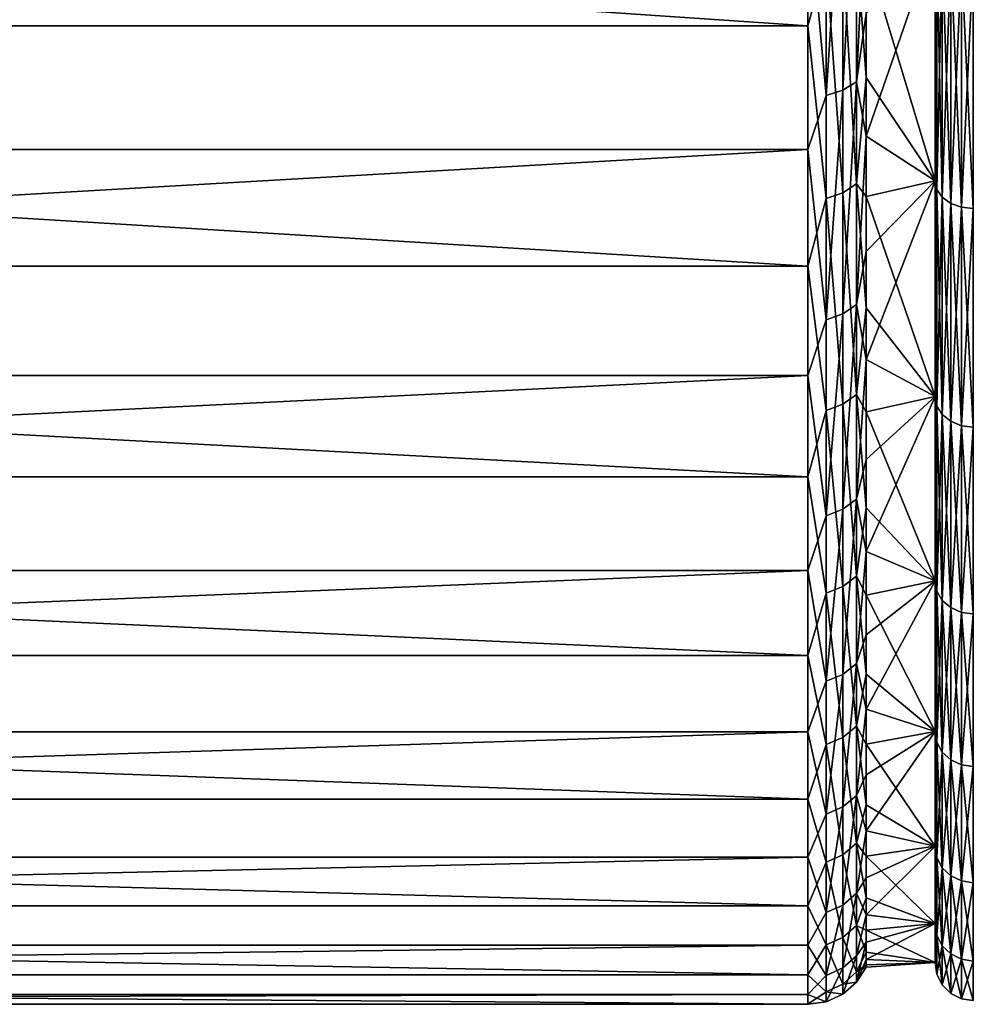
# Model space of a CAD drawing. Header units: metres. Extents: x -147 to 182, y -23 to 81.
# Tile 5 of 212: x -120 to -113, y -23 to -15. Entities that reach past the tile are written whole.
import ezdxf

# ---------------------------------------------------------------- set-up
doc = ezdxf.new("R2010")
doc.units = ezdxf.units.M
doc.layers.add('solid_ORA153_SW0001', color=7, linetype='CONTINUOUS')

msp = doc.modelspace()

# ---------------------------------------------------------------- linework, layer by layer
at = {"layer": 'solid_ORA153_SW0001'}
for points in [[(-114, -13.19224, -18.840509), (-114, -15.290291, -17.181589), (-144.936142, -13.192257, -18.840498)], [(-114, -15.290291, -17.181589), (-144.936142, -15.290303, -17.181578), (-144.936142, -13.192257, -18.840498)], [(-113.857109, -14.770711, -17.603048), (-114, -15.290291, -17.181589), (-114, -13.19224, -18.840509)], [(-113.726013, -15.796596, 16.604631), (-113.617821, -15.730528, 16.535185), (-113.617821, -13.780264, 18.192474)], [(-113.726013, -15.796596, 16.604631), (-113.617821, -13.780264, 18.192474), (-113.726013, -13.83814, 18.268883)], [(-113.54174, -14.178732, 17.727196), (-113.617821, -13.780264, 18.192474), (-113.617821, -15.730528, 16.535185)], [(-113.726013, -13.83814, 18.268883), (-113.857109, -13.87491, 18.317425), (-113.857109, -15.838569, 16.648752)], [(-113.726013, -15.796596, 16.604631), (-113.726013, -13.83814, 18.268883), (-113.857109, -15.838569, 16.648752)], [(-113.857109, -15.838569, 16.648752), (-113.857109, -13.87491, 18.317425), (-114, -14.265397, 18.041574)], [(-113.54174, -15.194925, 16.864288), (-113.54174, -14.178732, 17.727196), (-113.617821, -15.730528, 16.535185)], [(-114, -14.265397, 18.041574), (-144.936142, -14.265415, 18.041561), (-144.936142, -16.263454, 16.263456)], [(-114, -16.263439, 16.263472), (-114, -14.265397, 18.041574), (-144.936142, -16.263454, 16.263456)], [(-113.857109, -15.838569, 16.648752), (-114, -14.265397, 18.041574), (-114, -16.263439, 16.263472)], [(-113.54174, -14.707679, -17.290869), (-113, -14.591697, -17.388857), (-113, -16.511206, -15.57787)], [(-113.54174, -16.15871, 15.943213), (-113, -16.511206, 15.57787), (-113, -14.591697, 17.388857)], [(-113.54174, -16.15871, 15.943213), (-113, -14.591697, 17.388857), (-113.54174, -15.194925, 16.864288)], [(-113, -14.591697, 17.388857), (-113, -16.511206, 15.57787), (-112.985321, -14.650867, 17.460224)], [(-113, -14.591697, -17.388857), (-112.985321, -14.650867, -17.460224), (-112.985321, -16.578812, -15.641303)], [(-113, -16.511206, -15.57787), (-113, -14.591697, -17.388857), (-112.985321, -16.578812, -15.641303)], [(-113.726013, -14.731567, -17.556398), (-113.617821, -14.669954, -17.482971), (-113.617821, -16.535185, -15.730528)], [(-113.54174, -15.697346, -16.397661), (-113.617821, -16.535185, -15.730528), (-113.617821, -14.669954, -17.482971)], [(-113.54174, -14.707679, -17.290869), (-113.54174, -15.697346, -16.397661), (-113.617821, -14.669954, -17.482971)], [(-113.54174, -14.707679, -17.290869), (-113, -16.511206, -15.57787), (-113.54174, -15.697346, -16.397661)], [(-113, -16.511206, 15.57787), (-112.985321, -16.578812, 15.641303), (-112.985321, -14.650867, 17.460224)], [(-112.94265, -14.704674, 17.524347), (-112.985321, -14.650867, 17.460224), (-112.985321, -16.578812, 15.641303)], [(-112.94265, -16.639698, -15.698746), (-112.985321, -16.578812, -15.641303), (-112.985321, -14.650867, -17.460224)], [(-112.94265, -14.704674, -17.524347), (-112.94265, -16.639698, -15.698746), (-112.985321, -14.650867, -17.460224)], [(-112.94265, -16.639698, 15.698746), (-112.94265, -14.704674, 17.524347), (-112.985321, -16.578812, 15.641303)], [(-112.876183, -14.747357, 17.575216), (-112.94265, -14.704674, 17.524347), (-112.94265, -16.639698, 15.698746)], [(-112.876183, -16.688, -15.744315), (-112.94265, -16.639698, -15.698746), (-112.94265, -14.704674, -17.524347)], [(-112.876183, -14.747357, -17.575216), (-112.876183, -16.688, -15.744315), (-112.94265, -14.704674, -17.524347)], [(-113.857109, -14.770711, -17.603048), (-113.857109, -16.648752, -15.838569), (-114, -15.290291, -17.181589)], [(-113.726013, -14.731567, -17.556398), (-113.726013, -16.604631, -15.796596), (-113.857109, -14.770711, -17.603048)], [(-113.726013, -16.604631, -15.796596), (-113.857109, -16.648752, -15.838569), (-113.857109, -14.770711, -17.603048)], [(-113.726013, -14.731567, -17.556398), (-113.617821, -16.535185, -15.730528), (-113.726013, -16.604631, -15.796596)], [(-112.876183, -16.688, 15.744315), (-112.876183, -14.747357, 17.575216), (-112.94265, -16.639698, 15.698746)], [(-112.792435, -14.774733, 17.607841), (-112.876183, -14.747357, 17.575216), (-112.876183, -16.688, 15.744315)], [(-112.792435, -16.718977, -15.773541), (-112.876183, -16.688, -15.744315), (-112.876183, -14.747357, -17.575216)], [(-112.792435, -14.774733, -17.607841), (-112.792435, -16.718977, -15.773541), (-112.876183, -14.747357, -17.575216)], [(-112.792435, -16.718977, 15.773541), (-112.792435, -14.774733, 17.607841), (-112.876183, -16.688, 15.744315)], [(-112.792435, -14.774733, -17.607841), (-112.699997, -14.784115, -17.619022), (-112.699997, -16.729593, -15.783558)], [(-112.792435, -14.774733, -17.607841), (-112.699997, -16.729593, -15.783558), (-112.792435, -16.718977, -15.773541)], [(-112.792435, -16.718977, 15.773541), (-112.699997, -14.784115, 17.619022), (-112.792435, -14.774733, 17.607841)], [(-112.792435, -16.718977, 15.773541), (-112.699997, -16.729593, 15.783558), (-112.699997, -14.784115, 17.619022)], [(-113.54174, -16.15871, 15.943213), (-113.54174, -15.194925, 16.864288), (-113.617821, -15.730528, 16.535185)], [(-114, -15.290291, -17.181589), (-114, -17.18157, -15.290313), (-144.936142, -15.290303, -17.181578)], [(-114, -17.18157, -15.290313), (-144.936142, -17.181578, -15.290304), (-144.936142, -15.290303, -17.181578)], [(-113.857109, -16.648752, -15.838569), (-114, -17.18157, -15.290313), (-114, -15.290291, -17.181589)], [(-113.54174, -15.697346, -16.397661), (-113.54174, -16.632872, -15.447897), (-113.617821, -16.535185, -15.730528)], [(-113.54174, -15.697346, -16.397661), (-113, -16.511206, -15.57787), (-113.54174, -16.632872, -15.447897)], [(-113.726013, -15.796596, 16.604631), (-113.857109, -15.838569, 16.648752), (-113.857109, -17.603048, 14.770711)], [(-113.726013, -17.556398, 14.731567), (-113.726013, -15.796596, 16.604631), (-113.857109, -17.603048, 14.770711)], [(-113.726013, -17.556398, 14.731567), (-113.617821, -17.482971, 14.669954), (-113.617821, -15.730528, 16.535185)], [(-113.726013, -17.556398, 14.731567), (-113.617821, -15.730528, 16.535185), (-113.726013, -15.796596, 16.604631)], [(-113.54174, -16.15871, 15.943213), (-113.617821, -15.730528, 16.535185), (-113.617821, -17.482971, 14.669954)], [(-113.857109, -17.603048, 14.770711), (-113.857109, -15.838569, 16.648752), (-114, -16.263439, 16.263472)], [(-113.54174, -17.066763, 14.96715), (-113.54174, -16.15871, 15.943213), (-113.617821, -17.482971, 14.669954)], [(-113.54174, -17.066763, 14.96715), (-113, -16.511206, 15.57787), (-113.54174, -16.15871, 15.943213)], [(-114, -16.263439, 16.263472), (-144.936142, -16.263454, 16.263456), (-144.936142, -18.041559, 14.265417)], [(-114, -18.041548, 14.265431), (-114, -16.263439, 16.263472), (-144.936142, -18.041559, 14.265417)], [(-113.857109, -17.603048, 14.770711), (-114, -16.263439, 16.263472), (-114, -18.041548, 14.265431)], [(-113.726013, -16.604631, -15.796596), (-113.617821, -16.535185, -15.730528), (-113.617821, -18.192474, -13.780264)], [(-113.54174, -17.51103, -14.444853), (-113.617821, -18.192474, -13.780264), (-113.617821, -16.535185, -15.730528)], [(-113.54174, -16.632872, -15.447897), (-113.54174, -17.51103, -14.444853), (-113.617821, -16.535185, -15.730528)], [(-113.54174, -16.632872, -15.447897), (-113, -16.511206, -15.57787), (-113, -18.208139, -13.555574)], [(-113.54174, -17.915951, 13.939464), (-113, -18.208139, 13.555574), (-113, -16.511206, 15.57787)], [(-113.54174, -17.915951, 13.939464), (-113, -16.511206, 15.57787), (-113.54174, -17.066763, 14.96715)], [(-113, -16.511206, 15.57787), (-113, -18.208139, 13.555574), (-112.985321, -16.578812, 15.641303)], [(-113, -18.208139, -13.555574), (-113, -16.511206, -15.57787), (-112.985321, -16.578812, -15.641303)], [(-113, -18.208139, 13.555574), (-112.985321, -18.282557, 13.610859), (-112.985321, -16.578812, 15.641303)], [(-113, -18.208139, -13.555574), (-112.985321, -16.578812, -15.641303), (-112.985321, -18.282557, -13.610859)], [(-112.94265, -16.639698, 15.698746), (-112.985321, -16.578812, 15.641303), (-112.985321, -18.282557, 13.610859)], [(-112.94265, -18.349701, -13.660846), (-112.985321, -18.282557, -13.610859), (-112.985321, -16.578812, -15.641303)], [(-112.94265, -16.639698, -15.698746), (-112.94265, -18.349701, -13.660846), (-112.985321, -16.578812, -15.641303)], [(-113.857109, -16.648752, -15.838569), (-113.857109, -18.317425, -13.87491), (-114, -17.18157, -15.290313)], [(-113.726013, -16.604631, -15.796596), (-113.726013, -18.268883, -13.83814), (-113.857109, -16.648752, -15.838569)], [(-113.726013, -18.268883, -13.83814), (-113.857109, -18.317425, -13.87491), (-113.857109, -16.648752, -15.838569)], [(-113.726013, -16.604631, -15.796596), (-113.617821, -18.192474, -13.780264), (-113.726013, -18.268883, -13.83814)], [(-113.54174, -16.632872, -15.447897), (-113, -18.208139, -13.555574), (-113.54174, -17.51103, -14.444853)], [(-112.94265, -18.349701, 13.660846), (-112.94265, -16.639698, 15.698746), (-112.985321, -18.282557, 13.610859)], [(-112.876183, -16.688, 15.744315), (-112.94265, -16.639698, 15.698746), (-112.94265, -18.349701, 13.660846)], [(-112.876183, -18.402964, -13.7005), (-112.94265, -18.349701, -13.660846), (-112.94265, -16.639698, -15.698746)], [(-112.876183, -16.688, -15.744315), (-112.876183, -18.402964, -13.7005), (-112.94265, -16.639698, -15.698746)], [(-112.876183, -18.402964, 13.7005), (-112.876183, -16.688, 15.744315), (-112.94265, -18.349701, 13.660846)], [(-112.792435, -16.718977, 15.773541), (-112.876183, -16.688, 15.744315), (-112.876183, -18.402964, 13.7005)], [(-112.792435, -18.437126, -13.725931), (-112.876183, -18.402964, -13.7005), (-112.876183, -16.688, -15.744315)], [(-112.792435, -16.718977, -15.773541), (-112.792435, -18.437126, -13.725931), (-112.876183, -16.688, -15.744315)], [(-112.792435, -18.437126, 13.725931), (-112.792435, -16.718977, 15.773541), (-112.876183, -18.402964, 13.7005)], [(-112.792435, -16.718977, -15.773541), (-112.699997, -16.729593, -15.783558), (-112.699997, -18.448833, -13.734648)], [(-112.792435, -16.718977, -15.773541), (-112.699997, -18.448833, -13.734648), (-112.792435, -18.437126, -13.725931)], [(-112.792435, -18.437126, 13.725931), (-112.699997, -16.729593, 15.783558), (-112.792435, -16.718977, 15.773541)], [(-112.792435, -18.437126, 13.725931), (-112.699997, -18.448833, 13.734648), (-112.699997, -16.729593, 15.783558)], [(-113.54174, -17.915951, 13.939464), (-113.54174, -17.066763, 14.96715), (-113.617821, -17.482971, 14.669954)], [(-114, -17.18157, -15.290313), (-114, -18.840502, -13.192251), (-144.936142, -17.181578, -15.290304)], [(-114, -18.840502, -13.192251), (-144.936142, -18.840496, -13.192259), (-144.936142, -17.181578, -15.290304)], [(-113.857109, -18.317425, -13.87491), (-114, -18.840502, -13.192251), (-114, -17.18157, -15.290313)], [(-113.726013, -19.095419, 12.673245), (-113.617821, -19.015554, 12.620241), (-113.617821, -17.482971, 14.669954)], [(-113.726013, -19.095419, 12.673245), (-113.617821, -17.482971, 14.669954), (-113.726013, -17.556398, 14.731567)], [(-113.54174, -17.915951, 13.939464), (-113.617821, -17.482971, 14.669954), (-113.617821, -19.015554, 12.620241)], [(-113.726013, -17.556398, 14.731567), (-113.857109, -17.603048, 14.770711), (-113.857109, -19.146158, 12.70692)], [(-113.726013, -19.095419, 12.673245), (-113.726013, -17.556398, 14.731567), (-113.857109, -19.146158, 12.70692)], [(-113.54174, -17.51103, -14.444853), (-113.54174, -18.328793, -13.391988), (-113.617821, -18.192474, -13.780264)], [(-113.54174, -17.51103, -14.444853), (-113, -18.208139, -13.555574), (-113.54174, -18.328793, -13.391988)], [(-113.857109, -19.146158, 12.70692), (-113.857109, -17.603048, 14.770711), (-114, -18.041548, 14.265431)], [(-113.54174, -18.703346, 12.863699), (-113.54174, -17.915951, 13.939464), (-113.617821, -19.015554, 12.620241)], [(-113.54174, -18.703346, 12.863699), (-113, -18.208139, 13.555574), (-113.54174, -17.915951, 13.939464)], [(-114, -18.041548, 14.265431), (-144.936142, -18.041559, 14.265417), (-144.936142, -19.575684, 12.074462)], [(-114, -19.575678, 12.074471), (-114, -18.041548, 14.265431), (-144.936142, -19.575684, 12.074462)], [(-113.857109, -19.146158, 12.70692), (-114, -18.041548, 14.265431), (-114, -19.575678, 12.074471)], [(-113.726013, -18.268883, -13.83814), (-113.617821, -18.192474, -13.780264), (-113.617821, -19.620985, -11.656706)], [(-113.54174, -19.083338, -12.292933), (-113.617821, -19.620985, -11.656706), (-113.617821, -18.192474, -13.780264)], [(-113.54174, -18.328793, -13.391988), (-113.54174, -19.083338, -12.292933), (-113.617821, -18.192474, -13.780264)], [(-113.726013, -18.268883, -13.83814), (-113.726013, -19.703392, -11.705664), (-113.857109, -18.317425, -13.87491)], [(-113.726013, -18.268883, -13.83814), (-113.617821, -19.620985, -11.656706), (-113.726013, -19.703392, -11.705664)], [(-113.54174, -18.328793, -13.391988), (-113, -18.208139, -13.555574), (-113, -19.659004, -11.349605)], [(-113.54174, -19.426233, 11.743567), (-113, -19.659004, 11.349605), (-113, -18.208139, 13.555574)], [(-113.54174, -19.426233, 11.743567), (-113, -18.208139, 13.555574), (-113.54174, -18.703346, 12.863699)], [(-113, -18.208139, 13.555574), (-113, -19.659004, 11.349605), (-112.985321, -18.282557, 13.610859)], [(-113, -18.208139, -13.555574), (-112.985321, -18.282557, -13.610859), (-112.985321, -19.739061, -11.396352)], [(-113, -19.659004, -11.349605), (-113, -18.208139, -13.555574), (-112.985321, -19.739061, -11.396352)], [(-113, -19.659004, 11.349605), (-112.985321, -19.739061, 11.396352), (-112.985321, -18.282557, 13.610859)], [(-112.94265, -18.349701, 13.660846), (-112.985321, -18.282557, 13.610859), (-112.985321, -19.739061, 11.396352)], [(-112.94265, -19.811554, -11.438206), (-112.985321, -19.739061, -11.396352), (-112.985321, -18.282557, -13.610859)], [(-112.94265, -18.349701, -13.660846), (-112.94265, -19.811554, -11.438206), (-112.985321, -18.282557, -13.610859)], [(-113.857109, -18.317425, -13.87491), (-113.857109, -19.755747, -11.736767), (-114, -18.840502, -13.192251)], [(-113.726013, -19.703392, -11.705664), (-113.857109, -19.755747, -11.736767), (-113.857109, -18.317425, -13.87491)], [(-113.54174, -18.328793, -13.391988), (-113, -19.659004, -11.349605), (-113.54174, -19.083338, -12.292933)], [(-112.94265, -19.811554, 11.438206), (-112.94265, -18.349701, 13.660846), (-112.985321, -19.739061, 11.396352)], [(-112.876183, -18.402964, 13.7005), (-112.94265, -18.349701, 13.660846), (-112.94265, -19.811554, 11.438206)], [(-112.876183, -19.869061, -11.471408), (-112.94265, -19.811554, -11.438206), (-112.94265, -18.349701, -13.660846)], [(-112.876183, -18.402964, -13.7005), (-112.876183, -19.869061, -11.471408), (-112.94265, -18.349701, -13.660846)], [(-112.876183, -19.869061, 11.471408), (-112.876183, -18.402964, 13.7005), (-112.94265, -19.811554, 11.438206)], [(-112.792435, -18.437126, 13.725931), (-112.876183, -18.402964, 13.7005), (-112.876183, -19.869061, 11.471408)], [(-112.792435, -19.905945, -11.492702), (-112.876183, -19.869061, -11.471408), (-112.876183, -18.402964, -13.7005)], [(-112.792435, -18.437126, -13.725931), (-112.792435, -19.905945, -11.492702), (-112.876183, -18.402964, -13.7005)], [(-112.792435, -19.905945, 11.492702), (-112.792435, -18.437126, 13.725931), (-112.876183, -19.869061, 11.471408)], [(-112.792435, -18.437126, -13.725931), (-112.699997, -18.448833, -13.734648), (-112.699997, -19.918585, -11.5)], [(-112.792435, -18.437126, -13.725931), (-112.699997, -19.918585, -11.5), (-112.792435, -19.905945, -11.492702)], [(-112.792435, -19.905945, 11.492702), (-112.699997, -18.448833, 13.734648), (-112.792435, -18.437126, 13.725931)], [(-112.792435, -19.905945, 11.492702), (-112.699997, -19.918585, 11.5), (-112.699997, -18.448833, 13.734648)], [(-113.54174, -19.426233, 11.743567), (-113.54174, -18.703346, 12.863699), (-113.617821, -19.015554, 12.620241)], [(-114, -20.24464, -10.915793), (-144.936142, -20.244631, -10.915811), (-144.936142, -18.840496, -13.192259)], [(-114, -18.840502, -13.192251), (-114, -20.24464, -10.915793), (-144.936142, -18.840496, -13.192259)], [(-113.857109, -19.755747, -11.736767), (-114, -20.24464, -10.915793), (-114, -18.840502, -13.192251)], [(-113.726013, -20.394304, 10.45555), (-113.617821, -20.309008, 10.411821), (-113.617821, -19.015554, 12.620241)], [(-113.726013, -20.394304, 10.45555), (-113.617821, -19.015554, 12.620241), (-113.726013, -19.095419, 12.673245)], [(-113.54174, -19.426233, 11.743567), (-113.617821, -19.015554, 12.620241), (-113.617821, -20.309008, 10.411821)], [(-113.726013, -19.095419, 12.673245), (-113.857109, -19.146158, 12.70692), (-113.857109, -20.448496, 10.483332)], [(-113.726013, -20.394304, 10.45555), (-113.726013, -19.095419, 12.673245), (-113.857109, -20.448496, 10.483332)], [(-113.54174, -19.083338, -12.292933), (-113.54174, -19.772062, -11.151479), (-113.617821, -19.620985, -11.656706)], [(-113.54174, -19.083338, -12.292933), (-113, -19.659004, -11.349605), (-113.54174, -19.772062, -11.151479)], [(-113.857109, -20.448496, 10.483332), (-113.857109, -19.146158, 12.70692), (-114, -19.575678, 12.074471)], [(-113.54174, -20.082119, 10.582932), (-113.54174, -19.426233, 11.743567), (-113.617821, -20.309008, 10.411821)], [(-113.54174, -20.082119, 10.582932), (-113, -19.659004, 11.349605), (-113.54174, -19.426233, 11.743567)], [(-114, -19.575678, 12.074471), (-144.936142, -19.575684, 12.074462), (-144.936142, -20.845079, 9.720221)], [(-114, -20.845083, 9.720213), (-114, -19.575678, 12.074471), (-144.936142, -20.845079, 9.720221)], [(-113.857109, -20.448496, 10.483332), (-114, -19.575678, 12.074471), (-114, -20.845083, 9.720213)], [(-113.726013, -19.703392, -11.705664), (-113.617821, -19.620985, -11.656706), (-113.617821, -20.80275, -9.386558)], [(-113.54174, -20.392593, -9.971563), (-113.617821, -20.80275, -9.386558), (-113.617821, -19.620985, -11.656706)], [(-113.54174, -19.772062, -11.151479), (-113.54174, -20.392593, -9.971563), (-113.617821, -19.620985, -11.656706)], [(-113.54174, -19.772062, -11.151479), (-113, -19.659004, -11.349605), (-113, -20.843296, -8.991492)], [(-113.54174, -20.668739, 9.385796), (-113, -20.843296, 8.991492), (-113, -19.659004, 11.349605)], [(-113.54174, -20.668739, 9.385796), (-113, -19.659004, 11.349605), (-113.54174, -20.082119, 10.582932)], [(-113, -19.659004, 11.349605), (-113, -20.843296, 8.991492), (-112.985321, -19.739061, 11.396352)], [(-113, -19.659004, -11.349605), (-112.985321, -19.739061, -11.396352), (-112.985321, -20.928629, -9.027729)], [(-113, -20.843296, -8.991492), (-113, -19.659004, -11.349605), (-112.985321, -20.928629, -9.027729)], [(-113.857109, -19.755747, -11.736767), (-113.857109, -20.945627, -9.451027), (-114, -20.24464, -10.915793)], [(-113.726013, -19.703392, -11.705664), (-113.726013, -20.89012, -9.425981), (-113.857109, -19.755747, -11.736767)], [(-113.726013, -20.89012, -9.425981), (-113.857109, -20.945627, -9.451027), (-113.857109, -19.755747, -11.736767)], [(-113.726013, -19.703392, -11.705664), (-113.617821, -20.80275, -9.386558), (-113.726013, -20.89012, -9.425981)], [(-113, -20.843296, 8.991492), (-112.985321, -20.928629, 9.027729), (-112.985321, -19.739061, 11.396352)], [(-112.94265, -19.811554, 11.438206), (-112.985321, -19.739061, 11.396352), (-112.985321, -20.928629, 9.027729)], [(-112.94265, -21.005489, -9.060884), (-112.985321, -20.928629, -9.027729), (-112.985321, -19.739061, -11.396352)], [(-112.94265, -19.811554, -11.438206), (-112.94265, -21.005489, -9.060884), (-112.985321, -19.739061, -11.396352)], [(-113.54174, -19.772062, -11.151479), (-113, -20.843296, -8.991492), (-113.54174, -20.392593, -9.971563)], [(-112.94265, -21.005489, 9.060884), (-112.94265, -19.811554, 11.438206), (-112.985321, -20.928629, 9.027729)], [(-112.876183, -19.869061, 11.471408), (-112.94265, -19.811554, 11.438206), (-112.94265, -21.005489, 9.060884)], [(-112.876183, -21.066463, -9.087185), (-112.94265, -21.005489, -9.060884), (-112.94265, -19.811554, -11.438206)], [(-112.876183, -19.869061, -11.471408), (-112.876183, -21.066463, -9.087185), (-112.94265, -19.811554, -11.438206)], [(-112.876183, -21.066463, 9.087185), (-112.876183, -19.869061, 11.471408), (-112.94265, -21.005489, 9.060884)], [(-112.792435, -19.905945, 11.492702), (-112.876183, -19.869061, 11.471408), (-112.876183, -21.066463, 9.087185)], [(-112.792435, -21.105568, -9.104053), (-112.876183, -21.066463, -9.087185), (-112.876183, -19.869061, -11.471408)], [(-112.792435, -19.905945, -11.492702), (-112.792435, -21.105568, -9.104053), (-112.876183, -19.869061, -11.471408)], [(-112.792435, -21.105568, 9.104053), (-112.792435, -19.905945, 11.492702), (-112.876183, -21.066463, 9.087185)], [(-112.792435, -19.905945, -11.492702), (-112.699997, -19.918585, -11.5), (-112.699997, -21.118971, -9.109835)], [(-112.792435, -19.905945, -11.492702), (-112.699997, -21.118971, -9.109835), (-112.792435, -21.105568, -9.104053)], [(-112.792435, -21.105568, 9.104053), (-112.699997, -19.918585, 11.5), (-112.792435, -19.905945, 11.492702)], [(-112.792435, -21.105568, 9.104053), (-112.699997, -21.118971, 9.109835), (-112.699997, -19.918585, 11.5)], [(-113.54174, -20.668739, 9.385796), (-113.54174, -20.082119, 10.582932), (-113.617821, -20.309008, 10.411821)], [(-114, -21.374996, -8.491732), (-144.936142, -21.374992, -8.491741), (-144.936142, -20.244631, -10.915811)], [(-114, -20.24464, -10.915793), (-114, -21.374996, -8.491732), (-144.936142, -20.244631, -10.915811)], [(-113.857109, -20.945627, -9.451027), (-114, -21.374996, -8.491732), (-114, -20.24464, -10.915793)], [(-113.726013, -21.43672, 8.10637), (-113.617821, -21.347063, 8.072466), (-113.617821, -20.309008, 10.411821)], [(-113.726013, -21.43672, 8.10637), (-113.617821, -20.309008, 10.411821), (-113.726013, -20.394304, 10.45555)], [(-113.54174, -20.668739, 9.385796), (-113.617821, -20.309008, 10.411821), (-113.617821, -21.347063, 8.072466)], [(-113.857109, -21.493681, 8.12791), (-113.857109, -20.448496, 10.483332), (-114, -20.845083, 9.720213)], [(-113.726013, -20.394304, 10.45555), (-113.857109, -20.448496, 10.483332), (-113.857109, -21.493681, 8.12791)], [(-113.726013, -21.43672, 8.10637), (-113.726013, -20.394304, 10.45555), (-113.857109, -21.493681, 8.12791)], [(-113.54174, -20.392593, -9.971563), (-113.54174, -20.942789, -8.757256), (-113.617821, -20.80275, -9.386558)], [(-113.54174, -20.392593, -9.971563), (-113, -20.843296, -8.991492), (-113.54174, -20.942789, -8.757256)], [(-113.54174, -21.184072, 8.156287), (-113.54174, -20.668739, 9.385796), (-113.617821, -21.347063, 8.072466)], [(-113.54174, -21.184072, 8.156287), (-113, -20.843296, 8.991492), (-113.54174, -20.668739, 9.385796)], [(-113.726013, -20.89012, -9.425981), (-113.617821, -20.80275, -9.386558), (-113.617821, -21.722906, -6.998368)], [(-113.54174, -21.420753, -7.512743), (-113.617821, -21.722906, -6.998368), (-113.617821, -20.80275, -9.386558)], [(-113.54174, -20.942789, -8.757256), (-113.54174, -21.420753, -7.512743), (-113.617821, -20.80275, -9.386558)], [(-114, -20.845083, 9.720213), (-144.936142, -20.845079, 9.720221), (-144.936142, -21.832581, 7.23453)], [(-114, -21.832586, 7.234513), (-114, -20.845083, 9.720213), (-144.936142, -21.832581, 7.23453)], [(-113.857109, -21.493681, 8.12791), (-114, -20.845083, 9.720213), (-114, -21.832586, 7.234513)], [(-113.726013, -20.89012, -9.425981), (-113.726013, -21.814142, -7.027761), (-113.857109, -20.945627, -9.451027)], [(-113.726013, -20.89012, -9.425981), (-113.617821, -21.722906, -6.998368), (-113.726013, -21.814142, -7.027761)], [(-113.54174, -20.942789, -8.757256), (-113, -20.843296, -8.991492), (-113, -21.746418, -6.510241)], [(-113.54174, -21.626341, 6.898647), (-113, -21.746418, 6.510241), (-113, -20.843296, 8.991492)], [(-113.54174, -21.626341, 6.898647), (-113, -20.843296, 8.991492), (-113.54174, -21.184072, 8.156287)], [(-113, -20.843296, 8.991492), (-113, -21.746418, 6.510241), (-112.985321, -20.928629, 9.027729)], [(-113, -20.843296, -8.991492), (-112.985321, -20.928629, -9.027729), (-112.985321, -21.835171, -6.537021)], [(-113, -21.746418, -6.510241), (-113, -20.843296, -8.991492), (-112.985321, -21.835171, -6.537021)], [(-113.857109, -20.945627, -9.451027), (-113.857109, -21.872105, -7.046435), (-114, -21.374996, -8.491732)], [(-113.726013, -21.814142, -7.027761), (-113.857109, -21.872105, -7.046435), (-113.857109, -20.945627, -9.451027)], [(-113.54174, -20.942789, -8.757256), (-113, -21.746418, -6.510241), (-113.54174, -21.420753, -7.512743)], [(-113, -21.746418, 6.510241), (-112.985321, -21.835171, 6.537021), (-112.985321, -20.928629, 9.027729)], [(-112.94265, -21.005489, 9.060884), (-112.985321, -20.928629, 9.027729), (-112.985321, -21.835171, 6.537021)], [(-112.94265, -21.915361, -6.561028), (-112.985321, -21.835171, -6.537021), (-112.985321, -20.928629, -9.027729)], [(-112.94265, -21.005489, -9.060884), (-112.94265, -21.915361, -6.561028), (-112.985321, -20.928629, -9.027729)], [(-112.94265, -21.915361, 6.561028), (-112.94265, -21.005489, 9.060884), (-112.985321, -21.835171, 6.537021)], [(-112.876183, -21.066463, 9.087185), (-112.94265, -21.005489, 9.060884), (-112.94265, -21.915361, 6.561028)], [(-112.876183, -21.978977, -6.580074), (-112.94265, -21.915361, -6.561028), (-112.94265, -21.005489, -9.060884)], [(-112.876183, -21.066463, -9.087185), (-112.876183, -21.978977, -6.580074), (-112.94265, -21.005489, -9.060884)], [(-112.876183, -21.978977, 6.580074), (-112.876183, -21.066463, 9.087185), (-112.94265, -21.915361, 6.561028)], [(-112.792435, -21.105568, 9.104053), (-112.876183, -21.066463, 9.087185), (-112.876183, -21.978977, 6.580074)], [(-112.792435, -22.019775, -6.592288), (-112.876183, -21.978977, -6.580074), (-112.876183, -21.066463, -9.087185)], [(-112.792435, -21.105568, -9.104053), (-112.792435, -22.019775, -6.592288), (-112.876183, -21.066463, -9.087185)], [(-112.792435, -22.019775, 6.592288), (-112.792435, -21.105568, 9.104053), (-112.876183, -21.978977, 6.580074)], [(-112.792435, -21.105568, -9.104053), (-112.699997, -21.118971, -9.109835), (-112.699997, -22.033758, -6.596474)], [(-112.792435, -21.105568, -9.104053), (-112.699997, -22.033758, -6.596474), (-112.792435, -22.019775, -6.592288)], [(-112.792435, -22.019775, 6.592288), (-112.699997, -21.118971, 9.109835), (-112.792435, -21.105568, 9.104053)], [(-112.792435, -22.019775, 6.592288), (-112.699997, -22.033758, 6.596474), (-112.699997, -21.118971, 9.109835)], [(-113.54174, -21.626341, 6.898647), (-113.54174, -21.184072, 8.156287), (-113.617821, -21.347063, 8.072466)], [(-114, -22.216293, -5.952837), (-144.936142, -22.216293, -5.952838), (-144.936142, -21.374992, -8.491741)], [(-114, -21.374996, -8.491732), (-114, -22.216293, -5.952837), (-144.936142, -21.374992, -8.491741)], [(-113.857109, -21.872105, -7.046435), (-114, -22.216293, -5.952837), (-114, -21.374996, -8.491732)], [(-113.726013, -22.209557, 5.655248), (-113.617821, -22.116667, 5.631596), (-113.617821, -21.347063, 8.072466)], [(-113.726013, -22.209557, 5.655248), (-113.617821, -21.347063, 8.072466), (-113.726013, -21.43672, 8.10637)], [(-113.54174, -21.626341, 6.898647), (-113.617821, -21.347063, 8.072466), (-113.617821, -22.116667, 5.631596)], [(-113.726013, -21.43672, 8.10637), (-113.857109, -21.493681, 8.12791), (-113.857109, -22.26857, 5.670275)], [(-113.726013, -22.209557, 5.655248), (-113.726013, -21.43672, 8.10637), (-113.857109, -22.26857, 5.670275)], [(-113.54174, -21.420753, -7.512743), (-113.54174, -21.824835, -6.242319), (-113.617821, -21.722906, -6.998368)], [(-113.54174, -21.420753, -7.512743), (-113, -21.746418, -6.510241), (-113.54174, -21.824835, -6.242319)], [(-113.857109, -22.26857, 5.670275), (-113.857109, -21.493681, 8.12791), (-114, -21.832586, 7.234513)], [(-113.54174, -21.994019, 5.617213), (-113.54174, -21.626341, 6.898647), (-113.617821, -22.116667, 5.631596)], [(-113.54174, -21.994019, 5.617213), (-113, -21.746418, 6.510241), (-113.54174, -21.626341, 6.898647)], [(-113.726013, -21.814142, -7.027761), (-113.617821, -21.722906, -6.998368), (-113.617821, -22.369886, -4.52217)], [(-113.54174, -22.153643, -4.950364), (-113.617821, -22.369886, -4.52217), (-113.617821, -21.722906, -6.998368)], [(-113.54174, -21.824835, -6.242319), (-113.54174, -22.153643, -4.950364), (-113.617821, -21.722906, -6.998368)], [(-113.54174, -21.824835, -6.242319), (-113, -21.746418, -6.510241), (-113, -22.35516, -3.94167)], [(-113.54174, -22.285839, 4.316405), (-113, -22.35516, 3.94167), (-113, -21.746418, 6.510241)], [(-113.54174, -22.285839, 4.316405), (-113, -21.746418, 6.510241), (-113.54174, -21.994019, 5.617213)], [(-113, -21.746418, 6.510241), (-112.985321, -22.446432, 3.957911), (-112.985321, -21.835171, 6.537021)], [(-113, -21.746418, 6.510241), (-113, -22.35516, 3.94167), (-112.985321, -22.446432, 3.957911)], [(-113, -21.746418, -6.510241), (-112.985321, -21.835171, -6.537021), (-112.985321, -22.446432, -3.957911)], [(-113, -22.35516, -3.94167), (-113, -21.746418, -6.510241), (-112.985321, -22.446432, -3.957911)], [(-114, -21.832586, 7.234513), (-144.936142, -21.832581, 7.23453), (-144.936142, -22.524834, 4.651004)], [(-114, -22.524836, 4.650994), (-114, -21.832586, 7.234513), (-144.936142, -22.524834, 4.651004)], [(-113.857109, -22.26857, 5.670275), (-114, -21.832586, 7.234513), (-114, -22.524836, 4.650994)], [(-113.726013, -21.814142, -7.027761), (-113.726013, -22.463839, -4.541163), (-113.857109, -21.872105, -7.046435)], [(-113.726013, -21.814142, -7.027761), (-113.617821, -22.369886, -4.52217), (-113.726013, -22.463839, -4.541163)], [(-113.54174, -21.824835, -6.242319), (-113, -22.35516, -3.94167), (-113.54174, -22.153643, -4.950364)], [(-112.94265, -21.915361, 6.561028), (-112.985321, -21.835171, 6.537021), (-112.985321, -22.446432, 3.957911)], [(-112.94265, -22.528868, -3.972447), (-112.985321, -22.446432, -3.957911), (-112.985321, -21.835171, -6.537021)], [(-112.94265, -21.915361, -6.561028), (-112.94265, -22.528868, -3.972447), (-112.985321, -21.835171, -6.537021)], [(-113.857109, -21.872105, -7.046435), (-113.857109, -22.523529, -4.553229), (-114, -22.216293, -5.952837)], [(-113.726013, -22.463839, -4.541163), (-113.857109, -22.523529, -4.553229), (-113.857109, -21.872105, -7.046435)], [(-112.94265, -22.528868, 3.972447), (-112.94265, -21.915361, 6.561028), (-112.985321, -22.446432, 3.957911)], [(-112.876183, -21.978977, 6.580074), (-112.94265, -21.915361, 6.561028), (-112.94265, -22.528868, 3.972447)], [(-112.876183, -22.594263, -3.983978), (-112.94265, -22.528868, -3.972447), (-112.94265, -21.915361, -6.561028)], [(-112.876183, -21.978977, -6.580074), (-112.876183, -22.594263, -3.983978), (-112.94265, -21.915361, -6.561028)], [(-113.54174, -22.285839, 4.316405), (-113.54174, -21.994019, 5.617213), (-113.617821, -22.116667, 5.631596)], [(-112.876183, -22.594263, 3.983978), (-112.876183, -21.978977, 6.580074), (-112.94265, -22.528868, 3.972447)], [(-112.792435, -22.019775, 6.592288), (-112.876183, -21.978977, 6.580074), (-112.876183, -22.594263, 3.983978)], [(-112.792435, -22.636204, -3.991374), (-112.876183, -22.594263, -3.983978), (-112.876183, -21.978977, -6.580074)], [(-112.792435, -22.019775, -6.592288), (-112.792435, -22.636204, -3.991374), (-112.876183, -21.978977, -6.580074)], [(-112.792435, -22.636204, 3.991374), (-112.792435, -22.019775, 6.592288), (-112.876183, -22.594263, 3.983978)], [(-112.792435, -22.019775, -6.592288), (-112.699997, -22.033758, -6.596474), (-112.699997, -22.650578, -3.993908)], [(-112.792435, -22.019775, -6.592288), (-112.699997, -22.650578, -3.993908), (-112.792435, -22.636204, -3.991374)], [(-112.792435, -22.636204, 3.991374), (-112.699997, -22.033758, 6.596474), (-112.792435, -22.019775, 6.592288)], [(-112.792435, -22.636204, 3.991374), (-112.699997, -22.650578, 3.993908), (-112.699997, -22.033758, 6.596474)], [(-113.726013, -22.703094, 3.133008), (-113.617821, -22.608141, 3.119904), (-113.617821, -22.116667, 5.631596)], [(-113.726013, -22.703094, 3.133008), (-113.617821, -22.116667, 5.631596), (-113.726013, -22.209557, 5.655248)], [(-113.54174, -22.285839, 4.316405), (-113.617821, -22.116667, 5.631596), (-113.617821, -22.608141, 3.119904)], [(-113.54174, -22.153643, -4.950364), (-113.54174, -22.40604, -3.641336), (-113.617821, -22.369886, -4.52217)], [(-113.54174, -22.153643, -4.950364), (-113, -22.35516, -3.94167), (-113.54174, -22.40604, -3.641336)], [(-114, -22.757158, -3.333433), (-144.936142, -22.757158, -3.333433), (-144.936142, -22.216293, -5.952838)], [(-114, -22.216293, -5.952837), (-114, -22.757158, -3.333433), (-144.936142, -22.216293, -5.952838)], [(-113.857109, -22.523529, -4.553229), (-114, -22.757158, -3.333433), (-114, -22.216293, -5.952837)], [(-113.726013, -22.209557, 5.655248), (-113.857109, -22.26857, 5.670275), (-113.857109, -22.76342, 3.141332)], [(-113.726013, -22.703094, 3.133008), (-113.726013, -22.209557, 5.655248), (-113.857109, -22.76342, 3.141332)], [(-113.857109, -22.76342, 3.141332), (-113.857109, -22.26857, 5.670275), (-114, -22.524836, 4.650994)], [(-113.54174, -22.500793, 3.00071), (-113.54174, -22.285839, 4.316405), (-113.617821, -22.608141, 3.119904)], [(-113.54174, -22.500793, 3.00071), (-113, -22.35516, 3.94167), (-113.54174, -22.285839, 4.316405)], [(-113.726013, -22.463839, -4.541163), (-113.617821, -22.369886, -4.52217), (-113.617821, -22.735552, -1.989103)], [(-113.54174, -22.581158, -2.319748), (-113.617821, -22.735552, -1.989103), (-113.617821, -22.369886, -4.52217)], [(-113.54174, -22.40604, -3.641336), (-113.54174, -22.581158, -2.319748), (-113.617821, -22.369886, -4.52217)], [(-113.54174, -22.40604, -3.641336), (-113, -22.35516, -3.94167), (-113, -22.661566, -1.320381)], [(-113.54174, -22.638142, 1.674664), (-113, -22.661566, 1.320381), (-113, -22.35516, 3.94167)], [(-113.54174, -22.638142, 1.674664), (-113, -22.35516, 3.94167), (-113.54174, -22.500793, 3.00071)], [(-113, -22.35516, 3.94167), (-113, -22.661566, 1.320381), (-112.985321, -22.446432, 3.957911)], [(-113, -22.35516, -3.94167), (-112.985321, -22.446432, -3.957911), (-112.985321, -22.754143, -1.325278)], [(-113, -22.661566, -1.320381), (-113, -22.35516, -3.94167), (-112.985321, -22.754143, -1.325278)], [(-113.726013, -22.463839, -4.541163), (-113.726013, -22.831039, -1.997457), (-113.857109, -22.523529, -4.553229)], [(-113.726013, -22.463839, -4.541163), (-113.617821, -22.735552, -1.989103), (-113.726013, -22.831039, -1.997457)], [(-113.54174, -22.40604, -3.641336), (-113, -22.661566, -1.320381), (-113.54174, -22.581158, -2.319748)], [(-113, -22.661566, 1.320381), (-112.985321, -22.754143, 1.325278), (-112.985321, -22.446432, 3.957911)], [(-112.94265, -22.528868, 3.972447), (-112.985321, -22.446432, 3.957911), (-112.985321, -22.754143, 1.325278)], [(-112.94265, -22.837708, -1.330145), (-112.985321, -22.754143, -1.325278), (-112.985321, -22.446432, -3.957911)], [(-112.94265, -22.528868, -3.972447), (-112.94265, -22.837708, -1.330145), (-112.985321, -22.446432, -3.957911)], [(-114, -22.524836, 4.650994), (-144.936142, -22.524834, 4.651004), (-144.936142, -22.912477, 2.004582)], [(-114, -22.912477, 2.004581), (-114, -22.524836, 4.650994), (-144.936142, -22.912477, 2.004582)], [(-113.857109, -22.523529, -4.553229), (-113.857109, -22.891705, -2.002765), (-114, -22.757158, -3.333433)], [(-113.857109, -22.76342, 3.141332), (-114, -22.524836, 4.650994), (-114, -22.912477, 2.004581)], [(-113.726013, -22.831039, -1.997457), (-113.857109, -22.891705, -2.002765), (-113.857109, -22.523529, -4.553229)], [(-113.54174, -22.500793, 3.00071), (-113.617821, -22.608141, 3.119904), (-113.617821, -22.815304, 0.568978)], [(-113.54174, -22.638142, 1.674664), (-113.54174, -22.500793, 3.00071), (-113.617821, -22.815304, 0.568978)], [(-112.94265, -22.837708, 1.330145), (-112.94265, -22.528868, 3.972447), (-112.985321, -22.754143, 1.325278)], [(-112.876183, -22.594263, 3.983978), (-112.94265, -22.528868, 3.972447), (-112.94265, -22.837708, 1.330145)], [(-112.876183, -22.903999, -1.334006), (-112.94265, -22.837708, -1.330145), (-112.94265, -22.528868, -3.972447)], [(-112.876183, -22.594263, -3.983978), (-112.876183, -22.903999, -1.334006), (-112.94265, -22.528868, -3.972447)], [(-113.726013, -22.911127, 0.571368), (-113.617821, -22.815304, 0.568978), (-113.617821, -22.608141, 3.119904)], [(-113.726013, -22.911127, 0.571368), (-113.617821, -22.608141, 3.119904), (-113.726013, -22.703094, 3.133008)], [(-113.54174, -22.581158, -2.319748), (-113.54174, -22.678394, -0.99016), (-113.617821, -22.735552, -1.989103)], [(-113.54174, -22.581158, -2.319748), (-113, -22.661566, -1.320381), (-113.54174, -22.678394, -0.99016)], [(-112.876183, -22.903999, 1.334006), (-112.876183, -22.594263, 3.983978), (-112.94265, -22.837708, 1.330145)], [(-112.792435, -22.636204, 3.991374), (-112.876183, -22.594263, 3.983978), (-112.876183, -22.903999, 1.334006)], [(-112.792435, -22.946516, -1.336482), (-112.876183, -22.903999, -1.334006), (-112.876183, -22.594263, -3.983978)], [(-112.792435, -22.636204, -3.991374), (-112.792435, -22.946516, -1.336482), (-112.876183, -22.594263, -3.983978)], [(-113.54174, -22.697411, 0.342843), (-113.54174, -22.638142, 1.674664), (-113.617821, -22.815304, 0.568978)], [(-113.54174, -22.678394, -0.99016), (-113.54174, -22.697411, 0.342843), (-113.617821, -22.735552, -1.989103)], [(-113.54174, -22.697411, 0.342843), (-113.617821, -22.815304, 0.568978), (-113.617821, -22.735552, -1.989103)], [(-113.54174, -22.697411, 0.342843), (-113, -22.661566, 1.320381), (-113.54174, -22.638142, 1.674664)], [(-113.54174, -22.678394, -0.99016), (-113, -22.661566, -1.320381), (-113, -22.661566, 1.320381)], [(-113.54174, -22.678394, -0.99016), (-113, -22.661566, 1.320381), (-113.54174, -22.697411, 0.342843)], [(-113, -22.661566, -1.320381), (-112.985321, -22.754143, -1.325278), (-112.985321, -22.754143, 1.325278)], [(-113, -22.661566, 1.320381), (-113, -22.661566, -1.320381), (-112.985321, -22.754143, 1.325278)], [(-112.792435, -22.946516, 1.336482), (-112.792435, -22.636204, 3.991374), (-112.876183, -22.903999, 1.334006)], [(-112.792435, -22.636204, -3.991374), (-112.699997, -22.650578, -3.993908), (-112.699997, -22.961088, -1.337331)], [(-112.792435, -22.636204, -3.991374), (-112.699997, -22.961088, -1.337331), (-112.792435, -22.946516, -1.336482)], [(-112.792435, -22.946516, 1.336482), (-112.699997, -22.650578, 3.993908), (-112.792435, -22.636204, 3.991374)], [(-112.792435, -22.946516, 1.336482), (-112.699997, -22.961088, 1.337331), (-112.699997, -22.650578, 3.993908)], [(-114, -22.990271, -0.668948), (-144.936142, -22.990271, -0.668948), (-144.936142, -22.757158, -3.333433)], [(-114, -22.757158, -3.333433), (-114, -22.990271, -0.668948), (-144.936142, -22.757158, -3.333433)], [(-113.857109, -22.891705, -2.002765), (-114, -22.990271, -0.668948), (-114, -22.757158, -3.333433)], [(-113.857109, -22.972006, 0.572886), (-113.857109, -22.76342, 3.141332), (-114, -22.912477, 2.004581)], [(-113.726013, -22.703094, 3.133008), (-113.857109, -22.76342, 3.141332), (-113.857109, -22.972006, 0.572886)], [(-113.726013, -22.911127, 0.571368), (-113.726013, -22.703094, 3.133008), (-113.857109, -22.972006, 0.572886)], [(-113.726013, -22.831039, -1.997457), (-113.617821, -22.735552, -1.989103), (-113.617821, -22.815304, 0.568978)], [(-112.94265, -22.837708, 1.330145), (-112.985321, -22.754143, 1.325278), (-112.985321, -22.754143, -1.325278)], [(-112.94265, -22.837708, -1.330145), (-112.94265, -22.837708, 1.330145), (-112.985321, -22.754143, -1.325278)], [(-113.726013, -22.831039, -1.997457), (-113.726013, -22.911127, 0.571368), (-113.857109, -22.891705, -2.002765)], [(-113.726013, -22.831039, -1.997457), (-113.617821, -22.815304, 0.568978), (-113.726013, -22.911127, 0.571368)], [(-112.876183, -22.903999, 1.334006), (-112.94265, -22.837708, 1.330145), (-112.94265, -22.837708, -1.330145)], [(-112.876183, -22.903999, -1.334006), (-112.876183, -22.903999, 1.334006), (-112.94265, -22.837708, -1.330145)], [(-114, -22.912477, 2.004581), (-144.936142, -22.912477, 2.004582), (-144.936142, -22.990271, -0.668948)], [(-114, -22.990271, -0.668948), (-114, -22.912477, 2.004581), (-144.936142, -22.990271, -0.668948)], [(-113.857109, -22.891705, -2.002765), (-113.857109, -22.972006, 0.572886), (-114, -22.990271, -0.668948)], [(-113.857109, -22.972006, 0.572886), (-114, -22.912477, 2.004581), (-114, -22.990271, -0.668948)], [(-113.726013, -22.911127, 0.571368), (-113.857109, -22.972006, 0.572886), (-113.857109, -22.891705, -2.002765)], [(-112.792435, -22.946516, 1.336482), (-112.876183, -22.903999, 1.334006), (-112.876183, -22.903999, -1.334006)], [(-112.792435, -22.946516, -1.336482), (-112.792435, -22.946516, 1.336482), (-112.876183, -22.903999, -1.334006)], [(-112.792435, -22.946516, -1.336482), (-112.699997, -22.961088, -1.337331), (-112.699997, -22.961088, 1.337331)], [(-112.792435, -22.946516, -1.336482), (-112.699997, -22.961088, 1.337331), (-112.792435, -22.946516, 1.336482)]]:
    msp.add_3dface(points, dxfattribs=at)

doc.saveas('drawing.dxf')
